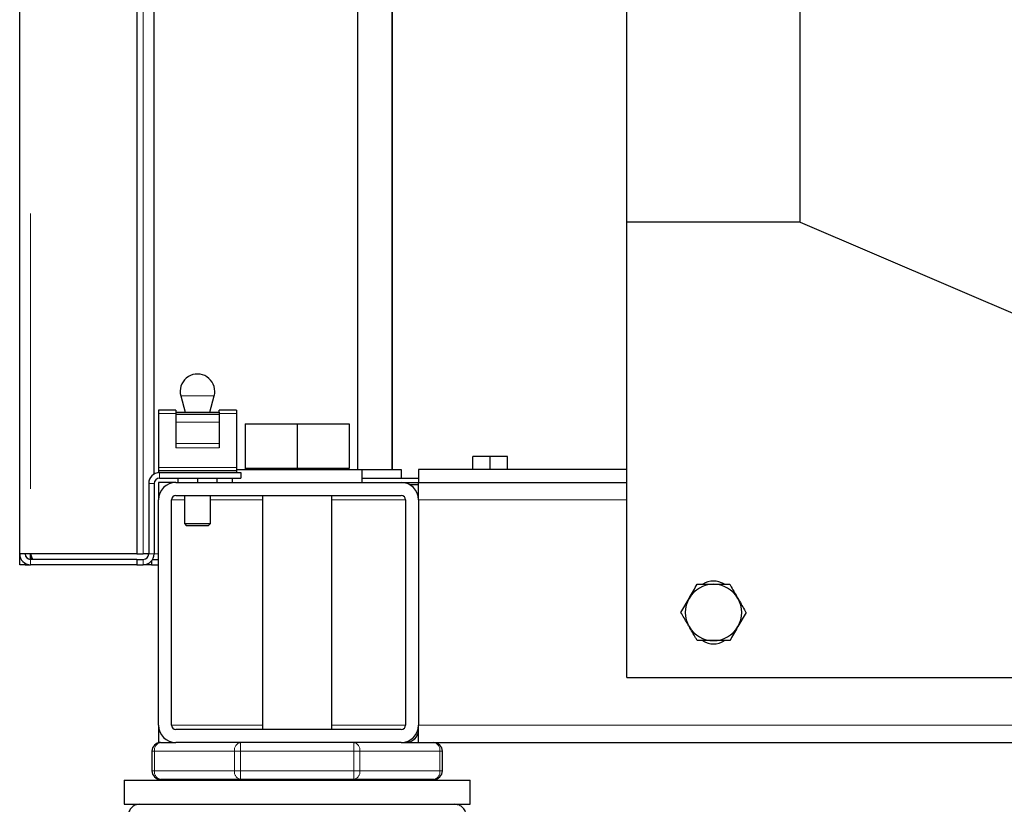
# Model space of a CAD drawing. Header units: millimetres. Extents: x 28 to 241, y 73 to 155.
# Tile 22 of 71: x 96.86 to 101.4, y 75.2 to 78.82. Entities that reach past the tile are written whole.
import ezdxf

# ---------------------------------------------------------------- set-up
doc = ezdxf.new("R2010")
doc.units = ezdxf.units.MM
doc.linetypes.add('PHANTOM', pattern=[12.7, 6.35, -1.27, 1.27, -1.27, 1.27, -1.27])

msp = doc.modelspace()

# ---------------------------------------------------------------- linework, layer by layer
at = {"color": 7, "linetype": 'Continuous', "lineweight": 25}
for p, q in [((96.857, 76.3555), (96.857, 85.7043)), ((97.397, 84.7649), (97.397, 76.3555)), ((97.477, 76.7238), (97.477, 84.7175)), ((98.417, 76.7455), (98.417, 84.2633)), ((98.574, 84.1608), (98.574, 76.7455)), ((98.577, 76.7455), (98.577, 84.1608)), ((99.657, 77.8855), (99.657, 83.8855)), ((100.457, 77.8855), (100.457, 80.9255)), ((100.457, 77.8855), (99.657, 77.8855)), ((99.657, 75.7855), (99.657, 77.8855)), ((100.457, 77.8855), (103.257, 76.6855)), ((97.5997, 77.0848), (97.6198, 77.0101)), ((97.7342, 77.0101), (97.7543, 77.0848)), ((97.577, 77.0185), (97.497, 77.0185)), ((97.497, 77.0185), (97.497, 77.0038)), ((97.497, 77.0038), (97.497, 76.7538)), ((97.577, 77.0185), (97.577, 77.0101)), ((97.577, 77.0101), (97.777, 77.0101)), ((97.577, 77.0101), (97.577, 77.0006)), ((97.577, 77.0006), (97.777, 77.0006)), ((97.577, 77.0006), (97.577, 76.9637)), ((97.857, 77.0185), (97.777, 77.0185)), ((97.777, 77.0101), (97.777, 77.0185)), ((97.777, 77.0101), (97.777, 77.0006)), ((97.777, 77.0006), (97.777, 76.9637)), ((97.857, 77.0185), (97.857, 77.0038)), ((97.857, 77.0038), (97.857, 76.7538)), ((97.577, 76.9637), (97.577, 76.8643)), ((97.777, 76.9637), (97.777, 76.8643)), ((97.897, 76.9555), (97.897, 76.7515)), ((97.897, 76.9555), (98.137, 76.9555)), ((98.137, 76.9555), (98.137, 76.7515)), ((98.137, 76.9555), (98.377, 76.9555)), ((98.377, 76.9555), (98.377, 76.7515)), ((97.577, 76.8643), (97.577, 76.8447)), ((97.777, 76.8643), (97.777, 76.8447)), ((98.947, 76.7455), (98.947, 76.8055)), ((99.027, 76.8055), (98.947, 76.8055)), ((99.027, 76.7455), (99.027, 76.8055)), ((99.107, 76.8055), (99.027, 76.8055)), ((99.107, 76.7455), (99.107, 76.8055)), ((97.497, 76.7538), (97.497, 76.7405)), ((97.857, 76.7538), (97.857, 76.7405)), ((97.897, 76.7515), (97.897, 76.7455)), ((97.897, 76.7515), (98.017, 76.7515)), ((98.017, 76.7515), (98.137, 76.7515)), ((98.137, 76.7515), (98.257, 76.7515)), ((98.257, 76.7515), (98.377, 76.7515)), ((98.377, 76.7455), (98.377, 76.7515)), ((97.497, 76.7405), (97.497, 76.7305)), ((97.497, 76.7405), (97.857, 76.7405)), ((97.497, 76.7305), (97.502, 76.7305)), ((97.502, 76.7305), (97.877, 76.7305)), ((97.502, 76.7055), (97.877, 76.7055)), ((97.587, 76.7055), (97.587, 76.6855)), ((97.677, 76.7055), (97.677, 76.6855)), ((97.767, 76.7055), (97.767, 76.6855)), ((97.837, 76.7055), (97.837, 76.6855)), ((97.857, 76.7455), (98.437, 76.7455)), ((97.857, 76.7405), (97.857, 76.7305)), ((97.877, 76.7305), (97.877, 76.7055)), ((98.437, 76.6855), (98.437, 76.7455)), ((98.437, 76.7455), (98.617, 76.7455)), ((98.437, 76.7055), (98.697, 76.7055)), ((98.617, 76.7455), (98.617, 76.7055)), ((99.657, 76.7455), (98.697, 76.7455)), ((98.697, 76.7455), (98.697, 76.6855)), ((97.452, 76.6805), (97.452, 76.3555)), ((97.477, 76.6805), (97.477, 76.3555)), ((97.577, 76.6855), (97.497, 76.6855)), ((97.497, 76.6855), (97.497, 76.6055)), ((97.577, 76.6855), (98.617, 76.6855)), ((98.617, 76.6855), (98.697, 76.6855)), ((98.6557, 76.6755), (98.697, 76.6755)), ((98.697, 76.6055), (98.697, 76.6855)), ((98.697, 76.6855), (99.657, 76.6855)), ((97.577, 76.6255), (98.617, 76.6255)), ((97.617, 76.6255), (97.617, 76.4955)), ((97.737, 76.4955), (97.737, 76.6255)), ((97.977, 76.6255), (97.977, 75.5455)), ((98.297, 75.5455), (98.297, 76.6255)), ((98.697, 76.6255), (98.6945, 76.6255)), ((97.497, 75.5655), (97.497, 76.6055)), ((97.557, 75.5655), (97.557, 76.6055)), ((98.637, 76.6055), (98.637, 75.5655)), ((98.697, 76.6055), (98.697, 75.5655)), ((97.617, 76.4955), (97.627, 76.4855)), ((97.617, 76.4955), (97.647, 76.4955)), ((97.652, 76.4855), (97.627, 76.4855)), ((97.647, 76.4955), (97.737, 76.4955)), ((97.727, 76.4855), (97.652, 76.4855)), ((97.727, 76.4855), (97.737, 76.4955)), ((96.857, 76.3055), (96.857, 76.3555)), ((96.882, 76.3555), (96.857, 76.3555)), ((96.907, 76.3555), (96.882, 76.3555)), ((96.907, 76.3305), (96.907, 76.3555)), ((97.397, 76.3555), (96.907, 76.3555)), ((97.397, 76.3555), (97.427, 76.3555)), ((97.452, 76.3555), (97.427, 76.3555)), ((96.882, 76.3055), (96.857, 76.3055)), ((96.882, 76.3055), (96.882, 76.3122)), ((96.882, 76.3055), (96.907, 76.3055)), ((97.397, 76.3305), (96.907, 76.3305)), ((97.397, 76.3055), (96.907, 76.3055)), ((97.397, 76.3305), (97.397, 76.3055)), ((97.397, 76.3305), (97.427, 76.3305)), ((97.397, 76.3055), (97.427, 76.3055)), ((97.4645, 76.3055), (97.427, 76.3055)), ((97.4645, 76.3225), (97.4645, 76.3055)), ((97.4645, 76.3055), (97.497, 76.3055)), ((97.4703, 76.3305), (97.497, 76.3305)), ((99.9819, 76.2155), (100.057, 76.2155)), ((99.9069, 76.0855), (99.9444, 76.1505)), ((100.2071, 76.0855), (100.1696, 76.0205)), ((100.1321, 75.9555), (100.057, 75.9555)), ((99.657, 75.7855), (103.257, 75.7855)), ((97.497, 75.5655), (97.497, 75.4855)), ((98.617, 75.5455), (97.577, 75.5455)), ((98.697, 75.4855), (98.697, 75.5655)), ((97.507, 75.4855), (97.497, 75.4855)), ((97.507, 75.4855), (97.577, 75.4855)), ((98.617, 75.4855), (97.577, 75.4855)), ((98.617, 75.4855), (98.697, 75.4855)), ((98.697, 75.4855), (122.417, 75.4855)), ((97.467, 75.4455), (97.467, 75.3555)), ((98.807, 75.3555), (98.807, 75.4455)), ((97.3389, 75.3121), (97.3389, 75.2005)), ((97.3389, 75.3121), (98.9351, 75.3121)), ((97.876, 75.3155), (97.507, 75.3155)), ((97.537, 75.3155), (97.537, 75.3121)), ((98.398, 75.3155), (97.876, 75.3155)), ((98.767, 75.3155), (98.398, 75.3155)), ((98.737, 75.3121), (98.737, 75.3155)), ((98.9351, 75.2005), (98.9351, 75.3121)), ((97.3389, 75.2005), (98.9351, 75.2005))]:
    msp.add_line(p, q, dxfattribs=at)
at = {"color": 8, "linetype": 'PHANTOM', "lineweight": 18}
for p, q in [((96.907, 85.5464), (96.907, 76.3555)), ((97.427, 76.3555), (97.427, 84.7539)), ((97.6384, 77.0848), (97.5997, 77.0848)), ((97.7543, 77.0848), (97.6384, 77.0848)), ((97.497, 77.0038), (97.577, 77.0038)), ((97.777, 77.0038), (97.857, 77.0038)), ((97.577, 76.9637), (97.777, 76.9637)), ((97.577, 76.8643), (97.777, 76.8643)), ((97.577, 76.8447), (97.777, 76.8447)), ((97.497, 76.7538), (97.857, 76.7538)), ((97.502, 76.7055), (97.502, 76.7305)), ((97.477, 76.6805), (97.452, 76.6805)), ((97.617, 76.6055), (97.557, 76.6055)), ((97.977, 76.6055), (97.737, 76.6055)), ((98.637, 76.6055), (98.297, 76.6055)), ((98.697, 76.6055), (99.657, 76.6055)), ((97.452, 76.3555), (97.477, 76.3555)), ((97.497, 76.3555), (97.477, 76.3555)), ((96.907, 76.3305), (96.907, 76.3055)), ((97.427, 76.3305), (97.427, 76.3055)), ((97.977, 75.5655), (97.557, 75.5655)), ((98.637, 75.5655), (98.297, 75.5655)), ((98.697, 75.5655), (122.417, 75.5655)), ((97.876, 75.4455), (97.876, 75.4855)), ((98.398, 75.4855), (98.398, 75.4455)), ((97.4787, 75.4455), (97.467, 75.4455)), ((97.4787, 75.3555), (97.4787, 75.4455)), ((97.4787, 75.4455), (97.8478, 75.4455)), ((97.8478, 75.4455), (97.8478, 75.3555)), ((97.876, 75.4455), (97.8478, 75.4455)), ((97.876, 75.3555), (97.876, 75.4455)), ((97.876, 75.4455), (98.398, 75.4455)), ((98.398, 75.4455), (98.398, 75.3555)), ((98.4262, 75.4455), (98.398, 75.4455)), ((98.4262, 75.3555), (98.4262, 75.4455)), ((98.4262, 75.4455), (98.7953, 75.4455)), ((98.7953, 75.4455), (98.7953, 75.3555)), ((98.807, 75.4455), (98.7953, 75.4455)), ((97.4787, 75.3555), (97.467, 75.3555)), ((97.4787, 75.3555), (97.8478, 75.3555)), ((97.876, 75.3555), (97.8478, 75.3555)), ((97.876, 75.3555), (98.398, 75.3555)), ((97.876, 75.3155), (97.876, 75.3555)), ((98.4262, 75.3555), (98.398, 75.3555)), ((98.398, 75.3555), (98.398, 75.3155)), ((98.4262, 75.3555), (98.7953, 75.3555)), ((98.807, 75.3555), (98.7953, 75.3555))]:
    msp.add_line(p, q, dxfattribs=at)
at = {"color": 7, "linetype": 'Continuous', "lineweight": 25}
for centre, radius, start, end in [((97.677, 77.1055), 0.08, 0, 195), ((97.677, 77.1055), 0.08, 345, 0), ((97.502, 76.6805), 0.05, 90, 180), ((97.502, 76.6805), 0.025, 90, 180), ((97.577, 76.6055), 0.08, 90, 180), ((98.617, 76.6055), 0.08, 0, 90), ((97.577, 76.6055), 0.02, 90, 180), ((98.617, 76.6055), 0.02, 0, 90), ((96.907, 76.3555), 0.05, 180, 270), ((96.907, 76.3555), 0.025, 180, 270), ((97.427, 76.3555), 0.05, 270, 0), ((97.427, 76.3555), 0.025, 270, 0), ((100.057, 76.0855), 0.13, 90, 150), ((100.057, 76.1355), 0.095, 59.1662, 121.1996), ((100.057, 76.0855), 0.13, 30, 90), ((100.057, 76.0855), 0.13, 150, 210), ((100.057, 76.0855), 0.13, 330, 30), ((100.057, 76.0855), 0.13, 210, 270), ((100.057, 76.0855), 0.13, 270, 330), ((100.057, 76.0355), 0.095, 239.1662, 301.1996), ((97.577, 75.5655), 0.08, 180, 270), ((97.577, 75.5655), 0.02, 180, 270), ((98.617, 75.5655), 0.02, 270, 0), ((98.617, 75.5655), 0.08, 270, 0), ((98.637, 75.5455), 0.06, 270, 0), ((97.507, 75.4455), 0.04, 90, 180), ((98.767, 75.4455), 0.04, 0, 90), ((97.507, 75.3555), 0.04, 180, 270), ((98.767, 75.3555), 0.04, 270, 360)]:
    msp.add_arc(centre, radius, start, end, dxfattribs=at)
at = {"color": 8, "linetype": 'PHANTOM', "lineweight": 18}
for centre, start, end in [((97.5141, 75.4505), 101.4249, 188.0489), ((97.8831, 75.4505), 101.426, 188.0479), ((98.3909, 75.4505), 351.9511, 78.5751), ((98.7599, 75.4505), 351.9521, 78.574), ((97.5141, 75.3505), 171.9474, 258.5787), ((97.8831, 75.3505), 171.9485, 258.5776), ((98.3909, 75.3505), 281.4213, 8.0526), ((98.7599, 75.3505), 281.4224, 8.0515)]:
    msp.add_arc(centre, 0.0357, start, end, dxfattribs=at)
at = {"color": 7, "linetype": 'Continuous', "lineweight": 25}
for points, knots in [([(96.907, 76.3555), (96.908, 76.3497), (96.9096, 76.3407), (96.9112, 76.3332), (96.9118, 76.3305)], [0, 0, 0, 0, 0.6444556, 1, 1, 1, 1]), ([(96.907, 76.3555), (96.9081, 76.3526), (96.9102, 76.3466), (96.9135, 76.3387), (96.9167, 76.3331), (96.9193, 76.3308), (96.9207, 76.3306), (96.9211, 76.3305)], [0, 0, 0, 0, 0.228374, 0.456747, 0.685015, 0.913224, 1, 1, 1, 1]), ([(99.9444, 76.1505), (99.9453, 76.1521), (99.958, 76.174), (99.9704, 76.1955), (99.9819, 76.2155)], [0, 0, 0, 0, 0.070202, 1, 1, 1, 1]), ([(100.057, 76.2155), (100.0588, 76.2155), (100.0841, 76.2155), (100.109, 76.2155), (100.1321, 76.2155)], [0, 0, 0, 0, 0.0702067, 1, 1, 1, 1]), ([(100.1321, 76.2155), (100.1417, 76.1989), (100.154, 76.1775), (100.1667, 76.1555), (100.1696, 76.1505)], [0, 0, 0, 0, 0.7758246, 1, 1, 1, 1]), ([(100.1696, 76.1505), (100.1797, 76.133), (100.1924, 76.111), (100.2047, 76.0898), (100.2071, 76.0855)], [0, 0, 0, 0, 0.7987986, 1, 1, 1, 1]), ([(99.9444, 76.0205), (99.9416, 76.0255), (99.9289, 76.0475), (99.9165, 76.0689), (99.9069, 76.0855)], [0, 0, 0, 0, 0.224177, 1, 1, 1, 1]), ([(99.9819, 75.9555), (99.9795, 75.9598), (99.9673, 75.981), (99.9546, 76.003), (99.9444, 76.0205)], [0, 0, 0, 0, 0.2012, 1, 1, 1, 1]), ([(100.1696, 76.0205), (100.1687, 76.019), (100.156, 75.9971), (100.1436, 75.9755), (100.1321, 75.9555)], [0, 0, 0, 0, 0.070237, 1, 1, 1, 1]), ([(100.057, 75.9555), (100.0552, 75.9555), (100.0299, 75.9555), (100.005, 75.9555), (99.9819, 75.9555)], [0, 0, 0, 0, 0.0702224, 1, 1, 1, 1]), ([(97.41, 75.2005), (97.4026, 75.1996), (97.3873, 75.1977), (97.3698, 75.1836), (97.3597, 75.1661), (97.3585, 75.1542), (97.358, 75.1485)], [0, 0, 0, 0, 0.270256, 0.562419, 0.789736, 1, 1, 1, 1]), ([(98.916, 75.1485), (98.9151, 75.1558), (98.9132, 75.1712), (98.8991, 75.1887), (98.8816, 75.1988), (98.8697, 75.2), (98.864, 75.2005)], [0, 0, 0, 0, 0.270269, 0.562444, 0.789736, 1, 1, 1, 1])]:
    msp.add_open_spline(points, degree=3, knots=knots, dxfattribs=at)

doc.saveas('drawing.dxf')
